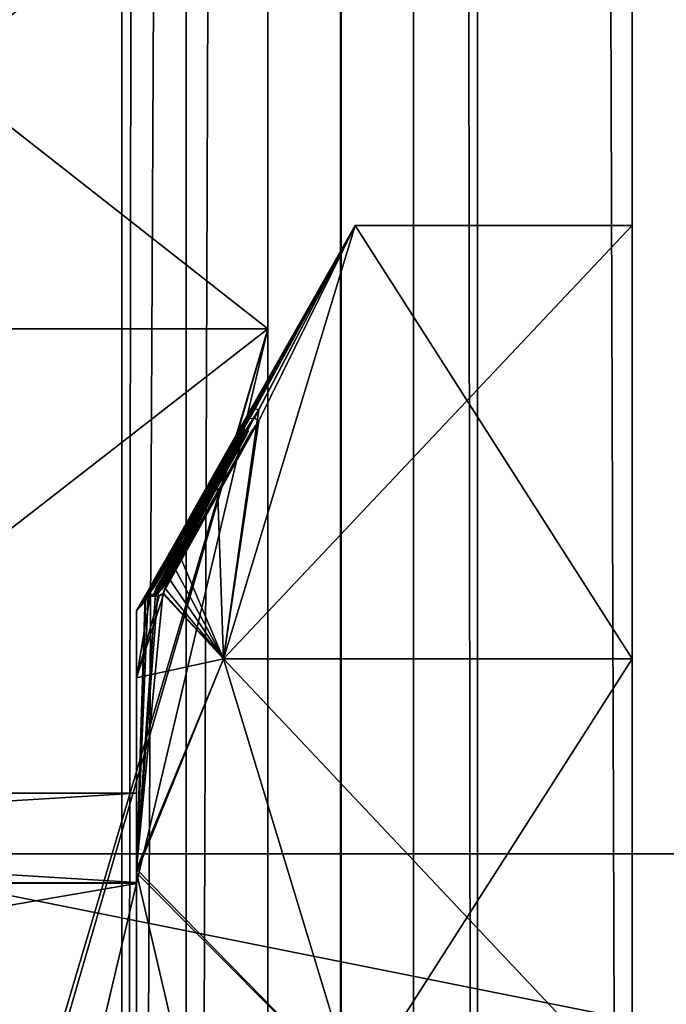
# Model space of a CAD drawing. Header units: millimetres. Extents: x -108 to 112, y -157 to 157.
# Tile 9 of 118: x -92.7 to -88.27, y -118.9 to -112.14. Entities that reach past the tile are written whole.
import ezdxf

# ---------------------------------------------------------------- set-up
doc = ezdxf.new("R2010")
doc.units = ezdxf.units.MM
doc.header["$LTSCALE"] = 33.374815
for name, color, linetype in [('1092', 7, 'CONTINUOUS'), ('1100', 7, 'CONTINUOUS'), ('1102', 7, 'CONTINUOUS'), ('1103', 7, 'CONTINUOUS'), ('1111', 7, 'CONTINUOUS'), ('1112', 7, 'CONTINUOUS'), ('1113', 7, 'CONTINUOUS'), ('12', 7, 'CONTINUOUS'), ('198', 7, 'CONTINUOUS'), ('208', 7, 'CONTINUOUS'), ('211', 7, 'CONTINUOUS'), ('217', 7, 'CONTINUOUS'), ('3', 7, 'CONTINUOUS'), ('564', 7, 'CONTINUOUS'), ('565', 7, 'CONTINUOUS'), ('566', 7, 'CONTINUOUS'), ('567', 7, 'CONTINUOUS'), ('568', 7, 'CONTINUOUS'), ('573', 7, 'CONTINUOUS'), ('575', 7, 'CONTINUOUS'), ('9', 7, 'CONTINUOUS')]:
    doc.layers.add(name, color=color, linetype=linetype)

msp = doc.modelspace()

# ---------------------------------------------------------------- linework, layer by layer
at = {"layer": '1092', "linetype": 'CONTINUOUS'}
for points in [[(-91, -114.2664, -10.25), (-95.5, -117.7664, -10.25), (-95.6, -129.7664, -10.25), (-91, -114.2664, -10.25)], [(-95.5, -129.7664, -10.25), (-91, -114.2664, -10.25), (-95.6, -129.7664, -10.25), (-95.5, -129.7664, -10.25)], [(-95.5, -114.2664, -10.25), (-95.5, -117.7664, -10.25), (-91, -114.2664, -10.25), (-95.5, -114.2664, -10.25)], [(-95.5, -129.7664, -10.25), (-95.5, -133.2664, -10.25), (-91, -114.2664, -10.25), (-95.5, -129.7664, -10.25)], [(-91, -114.2664, -10.25), (-95.5, -133.2664, -10.25), (-91, -133.2664, -10.25), (-91, -114.2664, -10.25)]]:
    msp.add_3dface(points, dxfattribs=at)
at = {"layer": '1100', "linetype": 'CONTINUOUS'}
for points in [[(-95.5, -110.7317, -11.7151), (-95.5, -114.2664, -10.25), (-91, -110.7308, -11.7145), (-95.5, -110.7317, -11.7151)], [(-91, -110.7308, -11.7145), (-95.5, -114.2664, -10.25), (-91, -114.2664, -10.25), (-91, -110.7308, -11.7145)]]:
    msp.add_3dface(points, dxfattribs=at)
at = {"layer": '1102', "linetype": 'CONTINUOUS'}
for points in [[(-91, -114.2664, -44.25), (-95.5, -110.7315, -42.7847), (-91, -110.7308, -42.7855), (-91, -114.2664, -44.25)], [(-95.5, -114.2664, -44.25), (-95.5, -110.7315, -42.7847), (-91, -114.2664, -44.25), (-95.5, -114.2664, -44.25)]]:
    msp.add_3dface(points, dxfattribs=at)
at = {"layer": '1103', "linetype": 'CONTINUOUS'}
for points in [[(-95.5, -133.2664, -44.25), (-95.5, -114.2664, -44.25), (-91, -133.2664, -44.25), (-95.5, -133.2664, -44.25)], [(-95.5, -114.2664, -44.25), (-91, -114.2664, -44.25), (-91, -133.2664, -44.25), (-95.5, -114.2664, -44.25)]]:
    msp.add_3dface(points, dxfattribs=at)
at = {"layer": '1111', "linetype": 'CONTINUOUS'}
for points in [[(-81.2, -117.8664, -23.6), (-81.2, -129.6664, -23.6), (-94.2, -129.6664, -23.6), (-81.2, -117.8664, -23.6)], [(-81.2, -117.8664, -23.6), (-94.2, -129.6664, -23.6), (-94.2, -117.8664, -23.6), (-81.2, -117.8664, -23.6)]]:
    msp.add_3dface(points, dxfattribs=at)
at = {"layer": '1112', "linetype": 'CONTINUOUS'}
for points in [[(-81.2, -117.8664, -30.4), (-81.2, -117.8664, -23.6), (-94.2, -117.8664, -23.6), (-81.2, -117.8664, -30.4)], [(-81.2, -117.8664, -30.4), (-94.2, -117.8664, -23.6), (-94.2, -117.8664, -30.4), (-81.2, -117.8664, -30.4)]]:
    msp.add_3dface(points, dxfattribs=at)
at = {"layer": '1113', "linetype": 'CONTINUOUS'}
for points in [[(-81.2, -120.4664, -30.4), (-81.2, -117.8664, -30.4), (-94.2, -117.8664, -30.4), (-81.2, -120.4664, -30.4)], [(-81.2, -120.4664, -30.4), (-94.2, -117.8664, -30.4), (-94.2, -120.4664, -30.4), (-81.2, -120.4664, -30.4)]]:
    msp.add_3dface(points, dxfattribs=at)
at = {"layer": '12', "color": 7, "linetype": 'CONTINUOUS'}
for points in [[(-90, -155, 64.5), (-89.5606, -155, 65.5606), (-90, 155, 64.5), (-90, -155, 64.5)], [(-89.5606, -155, 65.5606), (-89.5606, 155, 65.5606), (-90, 155, 64.5), (-89.5606, -155, 65.5606)], [(-89.5606, -155, 65.5606), (-88.5, -155, 66), (-89.5606, 155, 65.5606), (-89.5606, -155, 65.5606)], [(-88.5, -155, 66), (-88.5, 155, 66), (-89.5606, 155, 65.5606), (-88.5, -155, 66)]]:
    msp.add_3dface(points, dxfattribs=at)
at = {"layer": '198', "color": 7, "linetype": 'CONTINUOUS'}
for points in [[(-90.4975, -155.5, -68.5), (-90.4975, 155.5, -68.5), (-84.3839, -149.3022, -68.5), (-90.4975, -155.5, -68.5)], [(-90.4975, 155.5, -68.5), (-84.3839, -99.8022, -68.5), (-84.3899, -147.7085, -68.5), (-90.4975, 155.5, -68.5)], [(-84.3839, -149.3022, -68.5), (-90.4975, 155.5, -68.5), (-84.3899, -147.7085, -68.5), (-84.3839, -149.3022, -68.5)]]:
    msp.add_3dface(points, dxfattribs=at)
at = {"layer": '208', "color": 7, "linetype": 'CONTINUOUS'}
for points in [[(-91.5597, -155.5, -68.0615), (-92, -155.5, -67), (-91.5597, 155.5, -68.0615), (-91.5597, -155.5, -68.0615)], [(-92, -155.5, -67), (-92, 155.5, -67), (-91.5597, 155.5, -68.0615), (-92, -155.5, -67)], [(-90.4975, 155.5, -68.5), (-90.4975, -155.5, -68.5), (-91.5597, -155.5, -68.0615), (-90.4975, 155.5, -68.5)], [(-90.4975, 155.5, -68.5), (-91.5597, -155.5, -68.0615), (-91.5597, 155.5, -68.0615), (-90.4975, 155.5, -68.5)]]:
    msp.add_3dface(points, dxfattribs=at)
at = {"layer": '211', "color": 7, "linetype": 'CONTINUOUS'}
for points in [[(-92, -157, -65.5), (-92, -157, -58.5), (-92, 157, -58.5), (-92, -157, -65.5)], [(-92, -156.5606, -66.5606), (-92, -157, -65.5), (-92, 157, -58.5), (-92, -156.5606, -66.5606)], [(-92, -155.5, -67), (-92, -156.5606, -66.5606), (-92, 157, -58.5), (-92, -155.5, -67)], [(-92, 155.5, -67), (-92, -155.5, -67), (-92, 157, -58.5), (-92, 155.5, -67)]]:
    msp.add_3dface(points, dxfattribs=at)
at = {"layer": '217', "color": 7, "linetype": 'CONTINUOUS'}
for points in [[(-92, 157, -58.5), (-92, -157, -58.5), (-90.4975, 157, -58.5), (-92, 157, -58.5)], [(-90.4975, 157, -58.5), (-92, -157, -58.5), (-90.5, 155.5, -58.5), (-90.4975, 157, -58.5)], [(-90.5, 155.5, -58.5), (-92, -157, -58.5), (-90.5, -155.5, -58.5), (-90.5, 155.5, -58.5)]]:
    msp.add_3dface(points, dxfattribs=at)
at = {"layer": '3', "color": 7, "linetype": 'CONTINUOUS'}
for points in [[(-88.5, 155, 66), (-88.5, -155, 66), (-67.9988, 126.5122, 66), (-88.5, 155, 66)], [(-67.9988, 126.5122, 66), (-88.5, -155, 66), (-67.1334, 124.3911, 66), (-67.9988, 126.5122, 66)], [(-67.1334, 124.3911, 66), (-88.5, -155, 66), (-65, 123.5, 66), (-67.1334, 124.3911, 66)], [(-88.5, -155, 66), (-67.1204, -124.378, 66), (-65, 123.5, 66), (-88.5, -155, 66)]]:
    msp.add_3dface(points, dxfattribs=at)
at = {"layer": '564', "color": 7, "linetype": 'CONTINUOUS'}
for points in [[(-101.9, -117.45, 29.75), (-101.9, -118.0627, 32.8174), (-91.9, -117.45, 29.75), (-101.9, -117.45, 29.75)], [(-91.9, -117.45, 29.75), (-101.9, -118.0627, 32.8174), (-91.9, -118.0698, 32.8334), (-91.9, -117.45, 29.75)], [(-101.9, -118.0627, 32.8174), (-101.9, -119.7909, 35.4039), (-91.9, -118.0698, 32.8334), (-101.9, -118.0627, 32.8174)], [(-91.9, -118.0698, 32.8334), (-101.9, -119.7909, 35.4039), (-91.9, -119.8269, 35.4392), (-91.9, -118.0698, 32.8334)]]:
    msp.add_3dface(points, dxfattribs=at)
at = {"layer": '565', "color": 7, "linetype": 'CONTINUOUS'}
for points in [[(-91.9, -116.6588, 26.8754), (-91.9, -117.45, 29.75), (-91.9, -116.2, 29.75), (-91.9, -116.6588, 26.8754)], [(-91.9, -116.2, 29.75), (-91.9, -117.45, 29.75), (-91.9, -117.9726, 35.1936), (-91.9, -116.2, 29.75)], [(-91.9, -117.9977, 24.2725), (-91.9, -117.45, 29.75), (-91.9, -116.6588, 26.8754), (-91.9, -117.9977, 24.2725)], [(-91.9, -117.45, 29.75), (-91.9, -118.0698, 32.8334), (-91.9, -117.9726, 35.1936), (-91.9, -117.45, 29.75)], [(-91.9, -117.45, 29.75), (-91.9, -117.9977, 24.2725), (-91.9, -118.0627, 26.6826), (-91.9, -117.45, 29.75)], [(-91.9, -118.0698, 32.8334), (-91.9, -119.8269, 35.4392), (-91.9, -117.9726, 35.1936), (-91.9, -118.0698, 32.8334)], [(-91.9, -119.8269, 35.4392), (-91.9, -122.4219, 37.1544), (-91.9, -117.9726, 35.1936), (-91.9, -119.8269, 35.4392)], [(-91.9, -117.9726, 35.1936), (-91.9, -122.4219, 37.1544), (-91.9, -122.5741, 38.5409), (-91.9, -117.9726, 35.1936)], [(-91.9, -117.9977, 24.2725), (-91.9, -122.6454, 20.936), (-91.9, -119.7909, 24.0961), (-91.9, -117.9977, 24.2725)], [(-91.9, -118.0627, 26.6826), (-91.9, -117.9977, 24.2725), (-91.9, -119.7909, 24.0961), (-91.9, -118.0627, 26.6826)]]:
    msp.add_3dface(points, dxfattribs=at)
at = {"layer": '566', "color": 7, "linetype": 'CONTINUOUS'}
for points in [[(-91.7958, -116.0162, 29.75), (-90.4009, -113.5566, 29.75), (-91.0972, -114.8177, 28.908), (-91.7958, -116.0162, 29.75)], [(-90.4009, -113.5566, 29.75), (-91.3042, -116.5295, 24.6008), (-91.0616, -114.8184, 28.3127), (-90.4009, -113.5566, 29.75)], [(-91.0972, -114.8177, 28.908), (-90.4009, -113.5566, 29.75), (-91.0616, -114.8184, 28.3127), (-91.0972, -114.8177, 28.908)], [(-91.83, -116.0806, 29.4778), (-91.7596, -115.9545, 29.5546), (-91.0972, -114.8177, 28.908), (-91.83, -116.0806, 29.4778)], [(-91.8093, -116.0469, 29.3932), (-91.83, -116.0806, 29.4778), (-91.0972, -114.8177, 28.908), (-91.8093, -116.0469, 29.3932)], [(-91.7796, -115.9964, 29.3435), (-91.8093, -116.0469, 29.3932), (-91.0972, -114.8177, 28.908), (-91.7796, -115.9964, 29.3435)], [(-91.784, -115.9957, 29.6863), (-91.7958, -116.0162, 29.75), (-91.0972, -114.8177, 28.908), (-91.784, -115.9957, 29.6863)], [(-91.6788, -115.8117, 29.5661), (-91.784, -115.9957, 29.6863), (-91.0972, -114.8177, 28.908), (-91.6788, -115.8117, 29.5661)], [(-91.7428, -115.9326, 29.317), (-91.7796, -115.9964, 29.3435), (-91.0972, -114.8177, 28.908), (-91.7428, -115.9326, 29.317)], [(-91.7596, -115.9545, 29.5546), (-91.6788, -115.8117, 29.5661), (-91.0972, -114.8177, 28.908), (-91.7596, -115.9545, 29.5546)], [(-91.7026, -115.8629, 29.2912), (-91.7428, -115.9326, 29.317), (-91.0972, -114.8177, 28.908), (-91.7026, -115.8629, 29.2912)], [(-91.4143, -115.3639, 29.1103), (-91.7026, -115.8629, 29.2912), (-91.0972, -114.8177, 28.908), (-91.4143, -115.3639, 29.1103)], [(-91.5397, -115.6304, 28.6122), (-91.3316, -115.2466, 28.7499), (-91.0616, -114.8184, 28.3127), (-91.5397, -115.6304, 28.6122)], [(-91.3123, -115.2432, 28.4726), (-91.5397, -115.6304, 28.6122), (-91.0616, -114.8184, 28.3127), (-91.3123, -115.2432, 28.4726)], [(-91.0616, -114.8184, 28.3127), (-91.3042, -116.5295, 24.6008), (-91.3438, -115.35, 28.1197), (-91.0616, -114.8184, 28.3127)], [(-91.3316, -115.2466, 28.7499), (-91.0972, -114.8177, 28.908), (-91.0616, -114.8184, 28.3127), (-91.3316, -115.2466, 28.7499)], [(-91.2899, -115.1628, 28.8589), (-91.81, -116.0806, 28.8916), (-91.8167, -116.0806, 29.0318), (-91.2899, -115.1628, 28.8589)], [(-91.4885, -115.5041, 28.9804), (-91.2899, -115.1628, 28.8589), (-91.8167, -116.0806, 29.0318), (-91.4885, -115.5041, 28.9804)], [(-91.4495, -115.4549, 28.7559), (-91.81, -116.0806, 28.8916), (-91.2899, -115.1628, 28.8589), (-91.4495, -115.4549, 28.7559)], [(-91.2513, -115.1628, 28.2645), (-91.4305, -115.5005, 28.1462), (-91.7796, -116.0806, 28.4274), (-91.2513, -115.1628, 28.2645)], [(-91.4463, -115.4934, 28.3828), (-91.2513, -115.1628, 28.2645), (-91.7796, -116.0806, 28.4274), (-91.4463, -115.4934, 28.3828)], [(-91.3438, -115.35, 28.1197), (-91.3042, -116.5295, 24.6008), (-91.5974, -115.8333, 27.9505), (-91.3438, -115.35, 28.1197)], [(-91.7987, -116.0426, 29.1167), (-91.4885, -115.5041, 28.9804), (-91.8167, -116.0806, 29.0318), (-91.7987, -116.0426, 29.1167)], [(-91.7945, -116.0582, 28.8372), (-91.81, -116.0806, 28.8916), (-91.4495, -115.4549, 28.7559), (-91.7945, -116.0582, 28.8372)], [(-91.6868, -115.8458, 29.1019), (-91.4885, -115.5041, 28.9804), (-91.7987, -116.0426, 29.1167), (-91.6868, -115.8458, 29.1019)], [(-91.6061, -115.7435, 28.6541), (-91.7945, -116.0582, 28.8372), (-91.4495, -115.4549, 28.7559), (-91.6061, -115.7435, 28.6541)], [(-91.7653, -116.0426, 28.5187), (-91.4463, -115.4934, 28.3828), (-91.7796, -116.0806, 28.4274), (-91.7653, -116.0426, 28.5187)], [(-91.4305, -115.5005, 28.1462), (-91.7531, -116.0806, 28.1261), (-91.7796, -116.0806, 28.4274), (-91.4305, -115.5005, 28.1462)], [(-91.6412, -115.8243, 28.5012), (-91.4463, -115.4934, 28.3828), (-91.7653, -116.0426, 28.5187), (-91.6412, -115.8243, 28.5012)], [(-91.6054, -115.8333, 28.0297), (-91.7531, -116.0806, 28.1261), (-91.4305, -115.5005, 28.1462), (-91.6054, -115.8333, 28.0297)], [(-91.7789, -116.0351, 28.7917), (-91.7945, -116.0582, 28.8372), (-91.6061, -115.7435, 28.6541), (-91.7789, -116.0351, 28.7917)], [(-91.7609, -116.0062, 28.7629), (-91.7789, -116.0351, 28.7917), (-91.6061, -115.7435, 28.6541), (-91.7609, -116.0062, 28.7629)], [(-91.6061, -115.7435, 28.6541), (-91.6602, -115.8357, 28.6869), (-91.7609, -116.0062, 28.7629), (-91.6061, -115.7435, 28.6541)], [(-91.7402, -115.9192, 29.6113), (-91.784, -115.9957, 29.6863), (-91.6788, -115.8117, 29.5661), (-91.7402, -115.9192, 29.6113)], [(-91.6886, -115.9052, 28.5278), (-91.6412, -115.8243, 28.5012), (-91.7653, -116.0426, 28.5187), (-91.6886, -115.9052, 28.5278)], [(-91.714, -115.9275, 28.7196), (-91.7609, -116.0062, 28.7629), (-91.6602, -115.8357, 28.6869), (-91.714, -115.9275, 28.7196)], [(-91.7275, -116.0508, 28.0363), (-91.7531, -116.0806, 28.1261), (-91.6054, -115.8333, 28.0297), (-91.7275, -116.0508, 28.0363)], [(-91.6468, -115.912, 28.004), (-91.7275, -116.0508, 28.0363), (-91.6054, -115.8333, 28.0297), (-91.6468, -115.912, 28.004)], [(-91.5974, -115.8333, 27.9505), (-91.3042, -116.5295, 24.6008), (-91.6377, -115.9106, 27.9243), (-91.5974, -115.8333, 27.9505)], [(-91.7297, -115.92, 29.1271), (-91.6868, -115.8458, 29.1019), (-91.7987, -116.0426, 29.1167), (-91.7297, -115.92, 29.1271)], [(-91.734, -115.9841, 28.5421), (-91.6886, -115.9052, 28.5278), (-91.7653, -116.0426, 28.5187), (-91.734, -115.9841, 28.5421)], [(-91.6377, -115.9106, 27.9243), (-91.3042, -116.5295, 24.6008), (-91.6747, -115.9831, 27.8931), (-91.6377, -115.9106, 27.9243)], [(-91.8406, -116.0972, 29.5625), (-91.7596, -115.9545, 29.5546), (-91.83, -116.0806, 29.4778), (-91.8406, -116.0972, 29.5625)], [(-91.77, -115.9904, 29.142), (-91.7297, -115.92, 29.1271), (-91.7987, -116.0426, 29.1167), (-91.77, -115.9904, 29.142)], [(-91.6875, -115.9877, 27.9896), (-91.7275, -116.0508, 28.0363), (-91.6468, -115.912, 28.004), (-91.6875, -115.9877, 27.9896)], [(-91.7104, -116.0261, 28.0035), (-91.7275, -116.0508, 28.0363), (-91.6875, -115.9877, 27.9896), (-91.7104, -116.0261, 28.0035)], [(-91.6747, -115.9831, 27.8931), (-91.3042, -116.5295, 24.6008), (-91.7036, -116.0466, 27.8356), (-91.6747, -115.9831, 27.8931)], [(-91.3042, -116.5295, 24.6008), (-91.9, -116.6588, 26.8754), (-91.7134, -116.0806, 27.7575), (-91.3042, -116.5295, 24.6008)], [(-91.7134, -116.0806, 27.7575), (-91.9, -116.6588, 26.8754), (-91.7446, -116.0992, 27.9417), (-91.7134, -116.0806, 27.7575)], [(-91.9, -116.2, 29.75), (-91.8406, -116.0972, 29.5625), (-91.83, -116.0806, 29.4778), (-91.9, -116.2, 29.75)], [(-91.8063, -116.0992, 28.6502), (-91.9, -116.2, 29.75), (-91.81, -116.0806, 28.8916), (-91.8063, -116.0992, 28.6502)], [(-91.81, -116.0806, 28.8916), (-91.9, -116.2, 29.75), (-91.8167, -116.0806, 29.0318), (-91.81, -116.0806, 28.8916)], [(-91.8167, -116.0806, 29.0318), (-91.9, -116.2, 29.75), (-91.8352, -116.0992, 29.2486), (-91.8167, -116.0806, 29.0318)], [(-91.8352, -116.0992, 29.2486), (-91.9, -116.2, 29.75), (-91.83, -116.0806, 29.4778), (-91.8352, -116.0992, 29.2486)], [(-91.8406, -116.0972, 29.5625), (-91.9, -116.2, 29.75), (-91.8414, -116.0972, 29.6557), (-91.8406, -116.0972, 29.5625)], [(-91.8414, -116.0972, 29.6557), (-91.9, -116.2, 29.75), (-91.8417, -116.0972, 29.75), (-91.8414, -116.0972, 29.6557)], [(-91.9, -116.6588, 26.8754), (-91.9, -116.2, 29.75), (-91.8063, -116.0992, 28.6502), (-91.9, -116.6588, 26.8754)], [(-91.7446, -116.0992, 27.9417), (-91.9, -116.6588, 26.8754), (-91.8063, -116.0992, 28.6502), (-91.7446, -116.0992, 27.9417)], [(-91.7531, -116.0806, 28.1261), (-91.7446, -116.0992, 27.9417), (-91.8063, -116.0992, 28.6502), (-91.7531, -116.0806, 28.1261)], [(-91.7796, -116.0806, 28.4274), (-91.7531, -116.0806, 28.1261), (-91.8063, -116.0992, 28.6502), (-91.7796, -116.0806, 28.4274)], [(-91.7036, -116.0466, 27.8356), (-91.3042, -116.5295, 24.6008), (-91.7134, -116.0806, 27.7575), (-91.7036, -116.0466, 27.8356)], [(-91.9, -117.9977, 24.2725), (-91.9, -116.6588, 26.8754), (-91.3042, -116.5295, 24.6008), (-91.9, -117.9977, 24.2725)], [(-90.4009, -119.5033, 19.45), (-91.9, -117.9977, 24.2725), (-91.3042, -116.5295, 24.6008), (-90.4009, -119.5033, 19.45)], [(-91.9, -122.6454, 20.936), (-91.9, -117.9977, 24.2725), (-90.9774, -121.9559, 19.45), (-91.9, -122.6454, 20.936)], [(-90.9774, -121.9559, 19.45), (-91.9, -117.9977, 24.2725), (-90.4009, -119.5033, 19.45), (-90.9774, -121.9559, 19.45)]]:
    msp.add_3dface(points, dxfattribs=at)
at = {"layer": '567', "color": 7, "linetype": 'CONTINUOUS'}
for points in [[(-91.1606, -114.8966, 29.8306), (-90.4009, -113.5566, 29.75), (-91.7983, -116.0209, 29.8092), (-91.1606, -114.8966, 29.8306)], [(-91.7983, -116.0209, 29.8092), (-90.4009, -113.5566, 29.75), (-91.7958, -116.0162, 29.75), (-91.7983, -116.0209, 29.8092)], [(-90.4009, -113.5566, 29.75), (-91.153, -114.8966, 30.2886), (-91.3158, -115.2135, 30.6962), (-90.4009, -113.5566, 29.75)], [(-91.2187, -115.0448, 30.7324), (-90.4009, -113.5566, 29.75), (-91.3158, -115.2135, 30.6962), (-91.2187, -115.0448, 30.7324)], [(-91.3042, -116.5296, 34.8994), (-90.4009, -113.5566, 29.75), (-91.06, -114.8966, 31.6951), (-91.3042, -116.5296, 34.8994)], [(-91.1227, -114.88, 30.7868), (-90.4009, -113.5566, 29.75), (-91.2187, -115.0448, 30.7324), (-91.1227, -114.88, 30.7868)], [(-91.1479, -114.8779, 30.0474), (-90.4009, -113.5566, 29.75), (-91.1606, -114.8966, 29.8306), (-91.1479, -114.8779, 30.0474)], [(-91.153, -114.8966, 30.2886), (-90.4009, -113.5566, 29.75), (-91.1479, -114.8779, 30.0474), (-91.153, -114.8966, 30.2886)], [(-91.0915, -114.879, 31.241), (-90.4009, -113.5566, 29.75), (-91.1227, -114.88, 30.7868), (-91.0915, -114.879, 31.241)], [(-91.06, -114.8966, 31.6951), (-90.4009, -113.5566, 29.75), (-91.0915, -114.879, 31.241), (-91.06, -114.8966, 31.6951)], [(-91.7978, -116.0209, 29.8967), (-91.1606, -114.8966, 29.8306), (-91.7983, -116.0209, 29.8092), (-91.7978, -116.0209, 29.8967)], [(-91.1904, -114.9509, 29.9585), (-91.1606, -114.8966, 29.8306), (-91.7978, -116.0209, 29.8967), (-91.1904, -114.9509, 29.9585)], [(-91.7891, -116.0209, 30.3062), (-91.153, -114.8966, 30.2886), (-91.7914, -116.0209, 30.232), (-91.7891, -116.0209, 30.3062)], [(-91.7914, -116.0209, 30.232), (-91.153, -114.8966, 30.2886), (-91.1918, -114.96, 30.178), (-91.7914, -116.0209, 30.232)], [(-91.7773, -116.008, 30.4289), (-91.153, -114.8966, 30.2886), (-91.7891, -116.0209, 30.3062), (-91.7773, -116.008, 30.4289)], [(-91.737, -115.943, 30.5104), (-91.153, -114.8966, 30.2886), (-91.7773, -116.008, 30.4289), (-91.737, -115.943, 30.5104)], [(-91.7015, -115.8823, 30.5372), (-91.153, -114.8966, 30.2886), (-91.737, -115.943, 30.5104), (-91.7015, -115.8823, 30.5372)], [(-91.7187, -116.0806, 31.6971), (-91.3042, -116.5296, 34.8994), (-91.06, -114.8966, 31.6951), (-91.7187, -116.0806, 31.6971)], [(-91.6992, -116.024, 31.591), (-91.7187, -116.0806, 31.6971), (-91.06, -114.8966, 31.6951), (-91.6992, -116.024, 31.591)], [(-91.6602, -115.8117, 30.5674), (-91.153, -114.8966, 30.2886), (-91.7015, -115.8823, 30.5372), (-91.6602, -115.8117, 30.5674)], [(-91.6653, -115.9588, 31.569), (-91.6992, -116.024, 31.591), (-91.06, -114.8966, 31.6951), (-91.6653, -115.9588, 31.569)], [(-91.6228, -115.8817, 31.565), (-91.6653, -115.9588, 31.569), (-91.06, -114.8966, 31.6951), (-91.6228, -115.8817, 31.565)], [(-91.153, -114.8966, 30.2886), (-91.6602, -115.8117, 30.5674), (-91.3158, -115.2135, 30.6962), (-91.153, -114.8966, 30.2886)], [(-91.4037, -115.4889, 31.565), (-91.6228, -115.8817, 31.565), (-91.06, -114.8966, 31.6951), (-91.4037, -115.4889, 31.565)], [(-91.1085, -114.9634, 31.584), (-91.4037, -115.4889, 31.565), (-91.06, -114.8966, 31.6951), (-91.1085, -114.9634, 31.584)], [(-91.7968, -116.0209, 29.983), (-91.1904, -114.9509, 29.9585), (-91.7978, -116.0209, 29.8967), (-91.7968, -116.0209, 29.983)], [(-91.2264, -115.0147, 29.9794), (-91.1904, -114.9509, 29.9585), (-91.7968, -116.0209, 29.983), (-91.2264, -115.0147, 29.9794)], [(-91.7934, -116.0209, 30.1578), (-91.7914, -116.0209, 30.232), (-91.1918, -114.96, 30.178), (-91.7934, -116.0209, 30.1578)], [(-91.53, -115.5559, 30.1578), (-91.7934, -116.0209, 30.1578), (-91.1918, -114.96, 30.178), (-91.53, -115.5559, 30.1578)], [(-91.1454, -114.9572, 31.1099), (-91.1546, -114.9605, 31.0054), (-91.7704, -116.0806, 31.1836), (-91.1454, -114.9572, 31.1099)], [(-91.1386, -114.9572, 31.2), (-91.1454, -114.9572, 31.1099), (-91.7704, -116.0806, 31.1836), (-91.1386, -114.9572, 31.2)], [(-91.1318, -114.9656, 31.3422), (-91.1386, -114.9572, 31.2), (-91.7704, -116.0806, 31.1836), (-91.1318, -114.9656, 31.3422)], [(-91.1546, -114.9605, 31.0054), (-91.1703, -114.9774, 30.9104), (-91.7704, -116.0806, 31.1836), (-91.1546, -114.9605, 31.0054)], [(-91.2267, -115.0208, 30.161), (-91.53, -115.5559, 30.1578), (-91.1918, -114.96, 30.178), (-91.2267, -115.0208, 30.161)], [(-91.1846, -115.0963, 31.565), (-91.4037, -115.4889, 31.565), (-91.1085, -114.9634, 31.584), (-91.1846, -115.0963, 31.565)], [(-91.1445, -115.0251, 31.5678), (-91.1846, -115.0963, 31.565), (-91.1085, -114.9634, 31.584), (-91.1445, -115.0251, 31.5678)], [(-91.5332, -115.5559, 29.983), (-91.2264, -115.0147, 29.9794), (-91.7968, -116.0209, 29.983), (-91.5332, -115.5559, 29.983)], [(-91.7387, -116.046, 31.322), (-91.1318, -114.9656, 31.3422), (-91.7704, -116.0806, 31.1836), (-91.7387, -116.046, 31.322)], [(-91.1703, -114.9774, 30.9104), (-91.2179, -115.0508, 30.8061), (-91.7704, -116.0806, 31.1836), (-91.1703, -114.9774, 30.9104)], [(-91.1449, -114.9941, 31.3756), (-91.1318, -114.9656, 31.3422), (-91.7387, -116.046, 31.322), (-91.1449, -114.9941, 31.3756)], [(-91.2009, -115.0963, 31.3902), (-91.1449, -114.9941, 31.3756), (-91.7387, -116.046, 31.322), (-91.2009, -115.0963, 31.3902)], [(-91.2696, -115.0909, 29.983), (-91.2264, -115.0147, 29.9794), (-91.5332, -115.5559, 29.983), (-91.2696, -115.0909, 29.983)], [(-91.2665, -115.0909, 30.1578), (-91.53, -115.5559, 30.1578), (-91.2267, -115.0208, 30.161), (-91.2665, -115.0909, 30.1578)], [(-91.2179, -115.0508, 30.8061), (-91.2644, -115.128, 30.7545), (-91.7704, -116.0806, 31.1836), (-91.2179, -115.0508, 30.8061)], [(-91.4149, -115.4786, 31.3902), (-91.2009, -115.0963, 31.3902), (-91.7387, -116.046, 31.322), (-91.4149, -115.4786, 31.3902)], [(-91.2644, -115.128, 30.7545), (-91.3158, -115.2135, 30.6962), (-91.7704, -116.0806, 31.1836), (-91.2644, -115.128, 30.7545)], [(-91.7403, -115.9545, 30.5785), (-91.8213, -116.0972, 30.5701), (-91.3158, -115.2135, 30.6962), (-91.7403, -115.9545, 30.5785)], [(-91.3158, -115.2135, 30.6962), (-91.8213, -116.0972, 30.5701), (-91.7704, -116.0806, 31.1836), (-91.3158, -115.2135, 30.6962)], [(-91.6602, -115.8117, 30.5674), (-91.7403, -115.9545, 30.5785), (-91.3158, -115.2135, 30.6962), (-91.6602, -115.8117, 30.5674)], [(-91.6288, -115.8611, 31.3902), (-91.4149, -115.4786, 31.3902), (-91.7387, -116.046, 31.322), (-91.6288, -115.8611, 31.3902)], [(-91.707, -115.9985, 31.3759), (-91.6288, -115.8611, 31.3902), (-91.7387, -116.046, 31.322), (-91.707, -115.9985, 31.3759)], [(-91.6695, -115.9336, 31.3883), (-91.6288, -115.8611, 31.3902), (-91.707, -115.9985, 31.3759), (-91.6695, -115.9336, 31.3883)], [(-91.9, -117.9726, 35.1936), (-91.3042, -116.5296, 34.8994), (-91.7187, -116.0806, 31.6971), (-91.9, -117.9726, 35.1936)], [(-91.8213, -116.0972, 30.5701), (-91.9, -117.9726, 35.1936), (-91.7704, -116.0806, 31.1836), (-91.8213, -116.0972, 30.5701)], [(-91.9, -117.9726, 35.1936), (-91.7187, -116.0806, 31.6971), (-91.7568, -116.0992, 31.4412), (-91.9, -117.9726, 35.1936)], [(-91.7704, -116.0806, 31.1836), (-91.9, -117.9726, 35.1936), (-91.7568, -116.0992, 31.4412), (-91.7704, -116.0806, 31.1836)], [(-91.9, -116.2, 29.75), (-91.9, -117.9726, 35.1936), (-91.8417, -116.0972, 29.75), (-91.9, -116.2, 29.75)], [(-91.8417, -116.0972, 29.75), (-91.9, -117.9726, 35.1936), (-91.8366, -116.0972, 30.1603), (-91.8417, -116.0972, 29.75)], [(-91.8366, -116.0972, 30.1603), (-91.9, -117.9726, 35.1936), (-91.8213, -116.0972, 30.5701), (-91.8366, -116.0972, 30.1603)], [(-91.3042, -116.5296, 34.8994), (-91.9, -117.9726, 35.1936), (-90.4009, -119.5033, 40.05), (-91.3042, -116.5296, 34.8994)], [(-91.9, -117.9726, 35.1936), (-91.9, -122.5741, 38.5409), (-90.4009, -119.5033, 40.05), (-91.9, -117.9726, 35.1936)]]:
    msp.add_3dface(points, dxfattribs=at)
at = {"layer": '568', "color": 7, "linetype": 'CONTINUOUS'}
for points in [[(-90.4009, -113.5566, 29.75), (-91.3042, -116.5296, 34.8994), (-88.5, -113.5566, 29.75), (-90.4009, -113.5566, 29.75)], [(-88.5, -113.5566, 29.75), (-91.3042, -116.5296, 34.8994), (-88.5, -116.5299, 34.9), (-88.5, -113.5566, 29.75)], [(-91.3042, -116.5296, 34.8994), (-90.4009, -119.5033, 40.05), (-88.5, -116.5299, 34.9), (-91.3042, -116.5296, 34.8994)], [(-88.5, -116.5299, 34.9), (-90.4009, -119.5033, 40.05), (-88.5, -119.5033, 40.05), (-88.5, -116.5299, 34.9)]]:
    msp.add_3dface(points, dxfattribs=at)
at = {"layer": '573', "color": 7, "linetype": 'CONTINUOUS'}
for points in [[(-91.3042, -116.5295, 24.6008), (-90.4009, -113.5566, 29.75), (-88.5, -116.5299, 24.6), (-91.3042, -116.5295, 24.6008)], [(-90.4009, -113.5566, 29.75), (-88.5, -113.5566, 29.75), (-88.5, -116.5299, 24.6), (-90.4009, -113.5566, 29.75)], [(-90.4009, -119.5033, 19.45), (-91.3042, -116.5295, 24.6008), (-88.5, -119.5033, 19.45), (-90.4009, -119.5033, 19.45)], [(-88.5, -119.5033, 19.45), (-91.3042, -116.5295, 24.6008), (-88.5, -116.5299, 24.6), (-88.5, -119.5033, 19.45)]]:
    msp.add_3dface(points, dxfattribs=at)
at = {"layer": '575', "color": 7, "linetype": 'CONTINUOUS'}
for points in [[(-101.9, -118.0698, 26.6666), (-101.9, -117.45, 29.75), (-91.9, -118.0627, 26.6826), (-101.9, -118.0698, 26.6666)], [(-101.9, -117.45, 29.75), (-91.9, -117.45, 29.75), (-91.9, -118.0627, 26.6826), (-101.9, -117.45, 29.75)], [(-101.9, -118.0698, 26.6666), (-91.9, -118.0627, 26.6826), (-91.9, -119.7909, 24.0961), (-101.9, -118.0698, 26.6666)], [(-101.9, -119.8269, 24.0608), (-101.9, -118.0698, 26.6666), (-91.9, -119.7909, 24.0961), (-101.9, -119.8269, 24.0608)]]:
    msp.add_3dface(points, dxfattribs=at)
at = {"layer": '9', "color": 7, "linetype": 'CONTINUOUS'}
for points in [[(-90, 155, -64.5), (-90, -155, -64.5), (-90, 114.752, -40.5474), (-90, 155, -64.5)], [(-90, -155, 64.5), (-90, 155, 64.5), (-90, -128.412, 36.9648), (-90, -155, 64.5)], [(-90, 155, 64.5), (-90, -86.412, 36.9648), (-90, -122.4499, 36.9487), (-90, 155, 64.5)], [(-90, -128.412, 36.9648), (-90, 155, 64.5), (-90, -122.4499, 36.9487), (-90, -128.412, 36.9648)], [(-90, 114.752, -40.5474), (-90, -155, -64.5), (-90, 113.258, -40.553), (-90, 114.752, -40.5474)], [(-90, 113.258, -40.553), (-90, -155, -64.5), (-90, 112.5, -39.25), (-90, 113.258, -40.553)], [(-90, 112.5, -39.25), (-90, -155, -64.5), (-90, 66.4829, -40.9338), (-90, 112.5, -39.25)], [(-90, 66.4829, -40.9338), (-90, -155, -64.5), (-90, 57.6092, -40.9638), (-90, 66.4829, -40.9338)], [(-90, 57.6092, -40.9638), (-90, -155, -64.5), (-90, 50.552, -40.7474), (-90, 57.6092, -40.9638)], [(-90, 50.552, -40.7474), (-90, -155, -64.5), (-90, 49.058, -40.753), (-90, 50.552, -40.7474)], [(-90, 49.058, -40.753), (-90, -155, -64.5), (-90, 48.3, -39.45), (-90, 49.058, -40.753)], [(-90, 48.3, -39.45), (-90, -155, -64.5), (-90, 16.2357, -40.5474), (-90, 48.3, -39.45)], [(-90, 16.2357, -40.5474), (-90, -155, -64.5), (-90, 14.7416, -40.553), (-90, 16.2357, -40.5474)], [(-90, 14.7416, -40.553), (-90, -155, -64.5), (-90, 13.9836, -39.25), (-90, 14.7416, -40.553)], [(-90, -155, -64.5), (-90, -2.7643, -40.5474), (-90, 13.9836, -39.25), (-90, -155, -64.5)], [(-90, -2.7643, -40.5474), (-90, -155, -64.5), (-90, -4.2584, -40.553), (-90, -2.7643, -40.5474)], [(-90, -4.2584, -40.553), (-90, -155, -64.5), (-90, -5.0164, -39.25), (-90, -4.2584, -40.553)], [(-90, -5.0164, -39.25), (-90, -155, -64.5), (-90, -29.0143, -40.5474), (-90, -5.0164, -39.25)], [(-90, -29.0143, -40.5474), (-90, -155, -64.5), (-90, -30.5084, -40.553), (-90, -29.0143, -40.5474)], [(-90, -30.5084, -40.553), (-90, -155, -64.5), (-90, -31.2664, -39.25), (-90, -30.5084, -40.553)], [(-90, -155, -64.5), (-90, -39.2667, -39.1489), (-90, -31.2664, -39.25), (-90, -155, -64.5)], [(-90, -39.2667, -39.1489), (-90, -155, -64.5), (-90, -48.0143, -40.5474), (-90, -39.2667, -39.1489)], [(-90, -48.0143, -40.5474), (-90, -155, -64.5), (-90, -49.5084, -40.553), (-90, -48.0143, -40.5474)], [(-90, -49.5084, -40.553), (-90, -155, -64.5), (-90, -50.2664, -39.25), (-90, -49.5084, -40.553)], [(-90, -50.2664, -39.25), (-90, -155, -64.5), (-90, -73.5143, -40.5474), (-90, -50.2664, -39.25)], [(-90, -73.5143, -40.5474), (-90, -155, -64.5), (-90, -75.0084, -40.553), (-90, -73.5143, -40.5474)], [(-90, -75.0084, -40.553), (-90, -155, -64.5), (-90, -75.7664, -39.25), (-90, -75.0084, -40.553)], [(-90, -155, -64.5), (-90, -79.9445, -38.8879), (-90, -75.7664, -39.25), (-90, -155, -64.5)], [(-90, -79.9445, -38.8879), (-90, -155, -64.5), (-90, -87.4943, -38.9185), (-90, -79.9445, -38.8879)], [(-90, -86.412, 36.9648), (-90, -90.65, 32.75), (-90, -118.2421, 26.77), (-90, -86.412, 36.9648)], [(-90, -122.4499, 36.9487), (-90, -86.412, 36.9648), (-90, -118.2433, 32.7329), (-90, -122.4499, 36.9487)], [(-90, -118.2433, 32.7329), (-90, -86.412, 36.9648), (-90, -118.2421, 26.77), (-90, -118.2433, 32.7329)], [(-90, -87.4943, -38.9185), (-90, -155, -64.5), (-90, -92.5143, -40.5474), (-90, -87.4943, -38.9185)], [(-90, -118.2421, 26.77), (-90, -90.65, 32.75), (-90, -115.7664, -15.25), (-90, -118.2421, 26.77)], [(-90, -90.65, 32.75), (-90, -111.5164, -27.25), (-90, -112.7664, -15.25), (-90, -90.65, 32.75)], [(-90, -90.65, 32.75), (-90, -112.7664, -15.25), (-90, -113.5244, -13.947), (-90, -90.65, 32.75)], [(-90, -115.7664, -15.25), (-90, -90.65, 32.75), (-90, -115.0184, -13.9526), (-90, -115.7664, -15.25)], [(-90, -115.0184, -13.9526), (-90, -90.65, 32.75), (-90, -113.5244, -13.947), (-90, -115.0184, -13.9526)], [(-90, -92.5143, -40.5474), (-90, -155, -64.5), (-90, -94.0084, -40.553), (-90, -92.5143, -40.5474)], [(-90, -94.0084, -40.553), (-90, -155, -64.5), (-90, -94.7664, -39.25), (-90, -94.0084, -40.553)], [(-90, -94.7664, -39.25), (-90, -155, -64.5), (-90, -113.5143, -40.5474), (-90, -94.7664, -39.25)], [(-90, -96.0164, -27.25), (-90, -94.7664, -39.25), (-90, -113.5143, -40.5474), (-90, -96.0164, -27.25)], [(-90, -111.5164, -27.25), (-90, -96.0164, -27.25), (-90, -112.7664, -39.25), (-90, -111.5164, -27.25)], [(-90, -112.7664, -39.25), (-90, -96.0164, -27.25), (-90, -113.5143, -40.5474), (-90, -112.7664, -39.25)], [(-90, -113.8706, -34.468), (-90, -111.5164, -27.25), (-90, -113.5244, -37.947), (-90, -113.8706, -34.468)], [(-90, -111.5164, -27.25), (-90, -113.904, -19.9869), (-90, -112.7664, -15.25), (-90, -111.5164, -27.25)], [(-90, -111.5164, -27.25), (-90, -112.7664, -39.25), (-90, -113.5244, -37.947), (-90, -111.5164, -27.25)], [(-90, -112.7664, -15.25), (-90, -113.904, -19.9869), (-90, -113.5143, -16.5474), (-90, -112.7664, -15.25)], [(-90, -113.5143, -40.5474), (-90, -155, -64.5), (-90, -115.0084, -40.553), (-90, -113.5143, -40.5474)], [(-90, -113.5143, -16.5474), (-90, -113.904, -19.9869), (-90, -115.0084, -16.553), (-90, -113.5143, -16.5474)], [(-90, -115.0184, -37.9526), (-90, -113.8706, -34.468), (-90, -113.5244, -37.947), (-90, -115.0184, -37.9526)], [(-90, -119.9445, -38.8879), (-90, -113.8706, -34.468), (-90, -115.7664, -39.25), (-90, -119.9445, -38.8879)], [(-90, -115.7664, -39.25), (-90, -113.8706, -34.468), (-90, -115.0184, -37.9526), (-90, -115.7664, -39.25)], [(-90, -113.904, -19.9869), (-90, -120.0385, -15.5815), (-90, -115.0084, -16.553), (-90, -113.904, -19.9869)], [(-90, -115.0084, -40.553), (-90, -155, -64.5), (-90, -115.7664, -39.25), (-90, -115.0084, -40.553)], [(-90, -115.0084, -16.553), (-90, -120.0385, -15.5815), (-90, -115.7664, -15.25), (-90, -115.0084, -16.553)], [(-90, -155, -64.5), (-90, -119.9445, -38.8879), (-90, -115.7664, -39.25), (-90, -155, -64.5)], [(-90, -120.0385, -15.5815), (-90, -118.2421, 26.77), (-90, -115.7664, -15.25), (-90, -120.0385, -15.5815)], [(-90, -122.4469, 22.5526), (-90, -118.2421, 26.77), (-90, -120.0385, -15.5815), (-90, -122.4469, 22.5526)]]:
    msp.add_3dface(points, dxfattribs=at)

doc.saveas('drawing.dxf')
